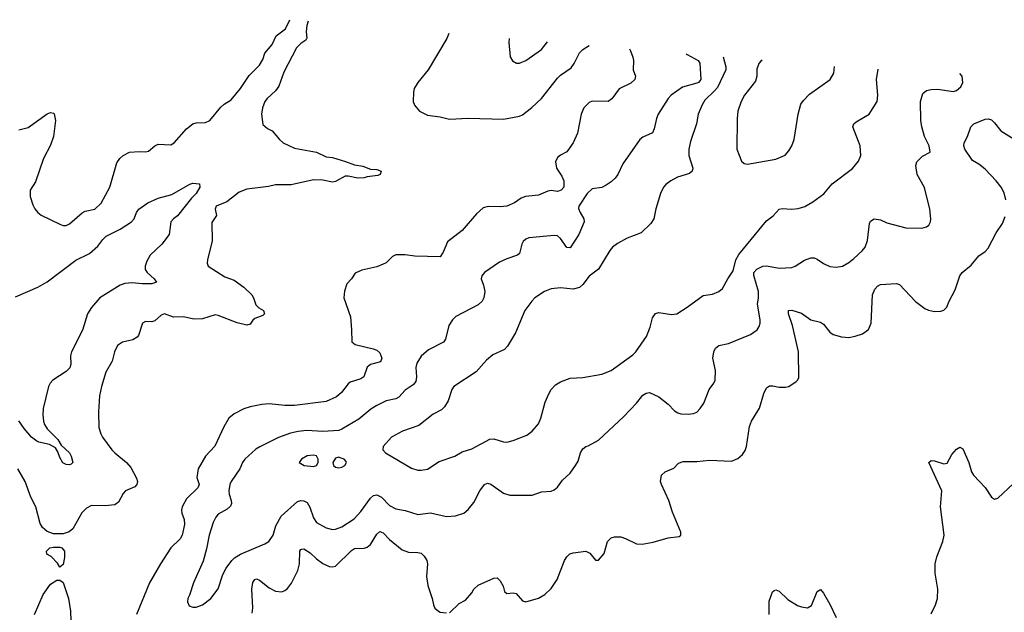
# Model space of a CAD drawing. Header units: inches. Extents: x 1245430 to 1420861, y 606325 to 671315.
# Tile 152 of 256: x 1340436 to 1346651, y 660903 to 664648. Entities that reach past the tile are written whole.
import ezdxf

# ---------------------------------------------------------------- set-up
doc = ezdxf.new("R2010")
doc.units = ezdxf.units.IN
doc.header["$MEASUREMENT"] = 0
doc.layers.add('B3646', color=7, linetype='Continuous')

msp = doc.modelspace()

# ---------------------------------------------------------------- linework, layer by layer
at = {"layer": 'B3646', "color": 5}
for points, elevation in [([(1342257, 664637.9), (1342248.1, 664610), (1342243.5, 664570), (1342248.7, 664530), (1342241.7, 664518.3), (1342210, 664497.2), (1342184.4, 664470), (1342103.8, 664316.2), (1342071.6, 664228.4), (1342050, 664197.4), (1341997.8, 664150), (1341984.1, 664130), (1341969.5, 664090), (1341962, 664050), (1341970, 663986), (1341999.9, 663959.9), (1342030, 663944.9), (1342075.3, 663890), (1342098.7, 663870), (1342170, 663835), (1342310, 663810.2), (1342370, 663781.7), (1342410, 663776.1), (1342492.6, 663752.6), (1342550, 663730.2), (1342601.8, 663721.8), (1342650, 663703.7), (1342690, 663702), (1342718.8, 663690), (1342710.7, 663670), (1342697.5, 663662.5), (1342630, 663655.1), (1342610, 663648.2), (1342570, 663646), (1342510, 663659.4), (1342490, 663659.1), (1342430, 663624.9), (1342410, 663622), (1342350, 663634.7), (1342290, 663636.5), (1342150, 663605.1), (1342050, 663604.8), (1342006.2, 663593.8), (1341870, 663576.8), (1341821.1, 663558.9), (1341743.1, 663496.9), (1341676, 663470), (1341670.8, 663450), (1341678, 663410), (1341650, 663366), (1341651.8, 663250), (1341621.1, 663130), (1341619.5, 663110), (1341626, 663090), (1341730, 663022.2), (1341790, 663002.8), (1341850, 662956.9), (1341901.1, 662910), (1341912.8, 662890), (1341925.9, 662845.9), (1341946.4, 662826.4), (1341974.4, 662810), (1341982, 662790), (1341970, 662778), (1341920, 662760), (1341907, 662750), (1341890, 662724.2), (1341870, 662718), (1341808.3, 662731.7), (1341690, 662778.6), (1341670, 662782.2), (1341590, 662756.8), (1341535.8, 662755.8), (1341470, 662770.9), (1341407.7, 662767.7), (1341350, 662789.2), (1341330, 662781.2), (1341290, 662745.1), (1341270, 662738.7), (1341230, 662740.7), (1341210.8, 662730), (1341186.9, 662653.1), (1341177.8, 662642.3), (1341150, 662625.1), (1341086, 662610), (1341054, 662590), (1341034, 662550), (1341019.1, 662490), (1340979.9, 662420.1), (1340951.8, 662330), (1340939.3, 662270), (1340932.7, 662170), (1340936.4, 662070), (1340948.4, 662030), (1340959.3, 662010), (1341018.4, 661930), (1341036.4, 661910), (1341110.8, 661850.7), (1341137.6, 661817.6), (1341173.2, 661750), (1341179, 661730), (1341176.2, 661710), (1341163.2, 661696.8), (1341103.6, 661670), (1341090, 661654.3), (1341059.9, 661600.1), (1341037.1, 661582.8), (1340976.2, 661576.2), (1340890, 661578.7), (1340858.3, 661561.7), (1340828.9, 661531.1), (1340770.6, 661430), (1340748.7, 661411.3), (1340710, 661399.7), (1340650, 661399.7), (1340610, 661413.6), (1340579.4, 661439.4), (1340565.1, 661465.1), (1340538.7, 661570), (1340506, 661630), (1340471.1, 661730), (1340423.9, 661810)], 880), ([(1340430.9, 663950.9), (1340490, 663965.5), (1340610, 664053.4), (1340630, 664061), (1340650, 664058), (1340653.4, 664053.4), (1340662, 664010), (1340650, 663908.7), (1340630, 663854), (1340586, 663770), (1340536.7, 663623.3), (1340503, 663570), (1340503.1, 663530), (1340518.4, 663478.4), (1340532.2, 663452.2), (1340550.4, 663430.4), (1340572.1, 663412.1), (1340690, 663355.5), (1340710, 663347.3), (1340730, 663346.8), (1340750, 663358.8), (1340830, 663428), (1340850, 663437.3), (1340910, 663450.7), (1340950, 663488.4), (1341005, 663590), (1341050, 663743.1), (1341068.8, 663771.2), (1341090, 663790.3), (1341130, 663810.3), (1341190, 663815.3), (1341230, 663812.8), (1341250, 663817.4), (1341288.6, 663851.4), (1341310, 663860.2), (1341390, 663857.7), (1341410.9, 663869.1), (1341490, 663958.9), (1341530, 663990.4), (1341550, 663995.5), (1341610, 663998.4), (1341637, 664010), (1341705, 664095), (1341725.9, 664114.1), (1341770, 664141.8), (1341830, 664213), (1341884.7, 664295.3), (1341950, 664360.3), (1341970, 664395.5), (1341983.6, 664436.4), (1342030.8, 664490), (1342055.3, 664544.7), (1342113.6, 664590), (1342141.7, 664647.8)], 880), ([(1343145.5, 664561.4), (1343131.8, 664528.2), (1343014.4, 664330), (1342948.4, 664250), (1342926.6, 664213.4), (1342921.1, 664190), (1342920.4, 664130), (1342927.8, 664107.8), (1342960.5, 664070), (1343010, 664044.9), (1343090, 664034), (1343150, 664019.6), (1343266, 664026), (1343490, 664019.6), (1343590, 664038.3), (1343610, 664046), (1343667.9, 664092.1), (1343729.6, 664150), (1343830, 664278), (1343850, 664296.9), (1343917, 664343), (1343936.4, 664370), (1343970, 664437.3), (1343990, 664459.1), (1344030, 664485.2)], 920), ([(1343524.8, 664528.7), (1343524.2, 664504.2), (1343532.7, 664412.7), (1343546.9, 664386.9), (1343573, 664373), (1343590, 664372.7), (1343630, 664390.4), (1343730, 664459.5), (1343767.3, 664507.9)], 940), ([(1344285.8, 664463.2), (1344291.8, 664450), (1344305.5, 664410), (1344310.5, 664389.5), (1344308.4, 664330), (1344323.1, 664290), (1344319.5, 664270), (1344293.2, 664246.8), (1344220.5, 664210), (1344173.3, 664146.7), (1344150.6, 664130), (1344050, 664133.2), (1344030, 664124.4), (1343997.8, 664090), (1343980.3, 664050), (1343957, 663930), (1343930, 663869.3), (1343890, 663813.2), (1343850, 663792), (1343830, 663776), (1343818, 663750), (1343825.5, 663710), (1343859.2, 663659.2), (1343870.5, 663630), (1343870.3, 663590), (1343854.9, 663570), (1343830, 663561.7), (1343790, 663567.8), (1343770, 663564.7), (1343710, 663539.8), (1343628.5, 663531.5), (1343601, 663519), (1343559.3, 663490), (1343510, 663469.8), (1343470, 663464.2), (1343392.3, 663467.7), (1343361.6, 663458.4), (1343319.2, 663420.8), (1343230, 663315.6), (1343136.2, 663243.8), (1343110, 663179.3), (1343090, 663149.6), (1342930, 663153.6), (1342870, 663161.6), (1342810, 663160.9), (1342790, 663152), (1342750, 663111.8), (1342730, 663102.4), (1342690, 663086.3), (1342596, 663064), (1342554.6, 663045.4), (1342530.6, 663010), (1342501.2, 662978.8), (1342487.4, 662932.6), (1342482.4, 662890), (1342523.5, 662770), (1342531, 662689), (1342531.7, 662611.7), (1342554.5, 662594.5), (1342668.1, 662568.1), (1342690, 662558.7), (1342710, 662542), (1342722, 662510), (1342713.5, 662486.5), (1342650.2, 662469.8), (1342630, 662451.3), (1342608.4, 662390), (1342590, 662378.5), (1342522.6, 662357.4), (1342510, 662347.3), (1342467.8, 662292.2), (1342435.4, 662264.6), (1342370, 662235.3), (1342170, 662209.1), (1342109, 662209), (1342010, 662220.9), (1341963.6, 662216.4), (1341890, 662201.3), (1341850, 662188), (1341790, 662157.4), (1341755.3, 662130), (1341724.2, 662075.8), (1341667.3, 661952.7), (1341610, 661889.6), (1341562.4, 661810), (1341554.7, 661754.7), (1341568.5, 661710), (1341560.3, 661690), (1341490, 661619.1), (1341461.8, 661570), (1341458, 661550), (1341460.2, 661530), (1341473.8, 661490), (1341477.4, 661457.4), (1341462.2, 661390), (1341450, 661367.2), (1341389.4, 661310.6), (1341324, 661210), (1341255.6, 661090), (1341174, 660890)], 920), ([(1344643.6, 664432.4), (1344650, 664426.7), (1344718.4, 664390), (1344730, 664373.4), (1344735.3, 664270), (1344730, 664260.9), (1344720.5, 664250), (1344710, 664246), (1344619.5, 664220.5), (1344548.9, 664170), (1344530.2, 664149.8), (1344467.2, 664050), (1344456.1, 664023.9), (1344442, 663958), (1344430, 663933.2), (1344370, 663906), (1344350, 663889.6), (1344243.4, 663736.6), (1344212.2, 663670), (1344194.5, 663645.5), (1344170, 663622.4), (1344137.8, 663602.2), (1344110, 663588.3), (1344050, 663578.5), (1344019.1, 663550), (1343966.4, 663470), (1343964.4, 663455.6), (1343973.1, 663430), (1343996.5, 663390), (1343998.6, 663370), (1343965, 663290), (1343910, 663206), (1343890, 663207.6), (1343850, 663265.6), (1343830, 663282.4), (1343810, 663284.2), (1343650, 663269.7), (1343630, 663261.6), (1343614.1, 663245.9), (1343605.3, 663230), (1343590.5, 663170), (1343579.2, 663160.8), (1343510, 663136.9), (1343464.4, 663115.6), (1343370, 663049.3), (1343353.4, 663030), (1343348, 663010), (1343364, 662970), (1343372.4, 662930), (1343364.9, 662890), (1343355.8, 662870), (1343330, 662845.6), (1343188.5, 662771.5), (1343168.1, 662751.9), (1343144.1, 662715.9), (1343123.1, 662630), (1343110.4, 662610), (1343017.6, 662562.4), (1342970, 662522), (1342943.6, 662476.4), (1342936, 662450), (1342941.3, 662390), (1342937.5, 662362.5), (1342919.5, 662340.5), (1342870, 662306.4), (1342830, 662263.1), (1342810, 662252.1), (1342750, 662240.3), (1342689.5, 662210.5), (1342653.4, 662186.6), (1342576.7, 662123.3), (1342470, 662059.8), (1342450, 662052.9), (1342350, 662044.9), (1342248.6, 662051.4), (1342194.4, 662045.6), (1342145.4, 662034.6), (1342070, 662008.7), (1341951, 661949), (1341926.9, 661933.1), (1341858, 661870), (1341843.1, 661850), (1341825.8, 661810), (1341771.3, 661730), (1341762.9, 661710), (1341756.3, 661670), (1341757.8, 661650), (1341771.3, 661608.7), (1341773.2, 661590), (1341766.1, 661573.9), (1341745.9, 661554.1), (1341690, 661523), (1341674.8, 661505.2), (1341658.3, 661470), (1341631.7, 661390), (1341615.8, 661304.2), (1341594.4, 661225.6), (1341533, 661090), (1341508.3, 661011.7), (1341497.3, 660990), (1341494.8, 660970), (1341504.9, 660944.9), (1341530, 660936), (1341550, 660936), (1341590, 660950.7), (1341643.7, 660990), (1341690, 661050.7), (1341718, 661142), (1341738.9, 661181.1), (1341775.1, 661230), (1341792.7, 661247.3), (1341830, 661271.5), (1341984.2, 661335.8), (1342008.4, 661351.5), (1342036.9, 661390), (1342052, 661450), (1342087.1, 661510), (1342190, 661602.4), (1342210, 661609.1), (1342230, 661608), (1342250, 661596.9), (1342266.9, 661566.9), (1342290, 661499.3), (1342310, 661470.3), (1342370, 661437.8), (1342410, 661425.5), (1342430, 661427.8), (1342470, 661443.2), (1342546.8, 661493.2), (1342590, 661541.1), (1342650, 661624.4), (1342670, 661641.3), (1342690, 661646.4), (1342720.8, 661630), (1342770, 661577.8), (1342810, 661556.9), (1342870, 661545.5), (1342950, 661521.3), (1343030, 661531.5), (1343130, 661508.9), (1343187.6, 661512.4), (1343239, 661530), (1343267, 661553), (1343302.2, 661597.8), (1343341.3, 661670), (1343369.8, 661710.2), (1343390, 661719.3), (1343410, 661712.7), (1343490, 661655.8), (1343530, 661644.2), (1343670, 661643), (1343730, 661664.9), (1343790, 661668.5), (1343810, 661676.3), (1343830, 661694), (1343862.6, 661737.4), (1343910, 661782), (1343945.1, 661830), (1343961, 661859), (1343976, 661910), (1343990, 661936), (1344009.5, 661950.5), (1344025.2, 661954.8), (1344090, 661991), (1344250, 662140.4), (1344330, 662224.4), (1344370, 662274.4), (1344390, 662288.5), (1344412, 662292), (1344470, 662265.5), (1344530, 662218), (1344570, 662176.3), (1344590, 662164), (1344610, 662157.3), (1344654.9, 662154.9), (1344690, 662159.5), (1344710, 662168.4), (1344731.6, 662190), (1344755.2, 662224.8), (1344787.8, 662310), (1344817.6, 662350), (1344826, 662370), (1344828, 662430), (1344811.2, 662510), (1344817.4, 662550), (1344827.9, 662572.1), (1344850, 662588.5), (1344910, 662602.3), (1345050, 662659.3), (1345091.2, 662688.8), (1345102.9, 662710), (1345109.6, 662730), (1345109.6, 662750.4), (1345094.2, 662850), (1345099.8, 662890), (1345098.6, 662930), (1345069.1, 663030.9), (1345070, 663050.4), (1345088.3, 663071.7), (1345126, 663090), (1345150, 663092.3), (1345230, 663078), (1345310, 663082.6), (1345330, 663090.4), (1345390, 663128.7), (1345430, 663142.4), (1345450, 663142.4), (1345470, 663134.4), (1345510, 663106.4), (1345550, 663088.7), (1345590, 663083.1), (1345630, 663090.4), (1345670, 663114), (1345701.1, 663138.9), (1345753.5, 663186.5), (1345772.8, 663210), (1345787.7, 663252.3), (1345799.7, 663360.3), (1345805.6, 663374.4), (1345830, 663388.5), (1345870, 663382.3), (1345910, 663364.9), (1346030, 663332), (1346129.6, 663330.4), (1346160.5, 663339.5), (1346174.5, 663350), (1346185.1, 663370), (1346187.6, 663390), (1346181.3, 663450), (1346148.2, 663588.2), (1346102, 663670), (1346092.9, 663727.1), (1346099, 663750), (1346133.8, 663786.2), (1346184, 663810), (1346176.3, 663850), (1346148.3, 663910), (1346131.2, 663970), (1346125.1, 664010), (1346121.5, 664130), (1346137.8, 664182.2), (1346160.3, 664199.7), (1346190, 664206.9), (1346230, 664208.1), (1346330, 664194), (1346350, 664201.3), (1346376.8, 664223.2), (1346389.7, 664250), (1346384.2, 664290), (1346370.4, 664308.6)], 940), ([(1344875.6, 664412.5), (1344893.1, 664350), (1344894.3, 664330), (1344840.4, 664219.6), (1344822.7, 664197.3), (1344761.2, 664138.8), (1344744.1, 664110), (1344719.7, 664050), (1344707.5, 663990), (1344670, 663877.2), (1344660.7, 663830), (1344660.7, 663790), (1344685.3, 663710), (1344681.1, 663690), (1344663.5, 663676.5), (1344587.8, 663652.2), (1344547, 663630), (1344514.6, 663605.4), (1344500.9, 663590), (1344480.9, 663550), (1344452.3, 663452.3), (1344439.5, 663390), (1344420.4, 663359.6), (1344358.5, 663301.5), (1344270, 663266.3), (1344210, 663233.5), (1344178, 663210), (1344160.2, 663190), (1344090, 663071.3), (1344030, 663027.1), (1343990, 662974.3), (1343970, 662956.3), (1343930, 662944.2), (1343850, 662953.6), (1343790, 662947.1), (1343748.5, 662930), (1343688.7, 662890), (1343668.8, 662870), (1343624.6, 662810), (1343564.9, 662670), (1343514.2, 662585.8), (1343495.8, 662564.2), (1343423, 662530), (1343383.5, 662496.5), (1343317.3, 662422.7), (1343175.5, 662330), (1343163.1, 662310), (1343140.9, 662239.1), (1343118.4, 662201.6), (1343098, 662182), (1343045.1, 662154.9), (1342955.8, 662084.2), (1342852.5, 662047.5), (1342783, 662010), (1342730.7, 661950), (1342727.3, 661930), (1342746, 661910), (1342910, 661814.4), (1342950, 661801.6), (1342970, 661801.6), (1343010, 661808.5), (1343084.4, 661855.6), (1343182, 661890), (1343230, 661916.3), (1343290, 661937.1), (1343402.7, 661997.3), (1343430, 661998.4), (1343490, 661979.3), (1343510, 661978), (1343550, 661988), (1343636.6, 662023.4), (1343670, 662047.7), (1343710, 662094), (1343726.3, 662130), (1343754, 662230), (1343776.6, 662283.4), (1343791.2, 662310), (1343819.1, 662340.9), (1343850, 662358.9), (1343910, 662383.1), (1343990, 662387.6), (1344110, 662407), (1344170, 662430.4), (1344305.6, 662530), (1344324.7, 662550), (1344393.3, 662646.7), (1344416.2, 662703.8), (1344430, 662762.8), (1344450, 662790.4), (1344470, 662798.4), (1344550, 662785.3), (1344584, 662790), (1344650, 662830.3), (1344750, 662905.5), (1344810, 662913.4), (1344850, 662930.4), (1344872.6, 662950), (1344905.1, 663010), (1344939.4, 663060.6), (1344957.5, 663130), (1344975.9, 663164.1), (1345150, 663376.2), (1345191.5, 663408.5), (1345230, 663450.3), (1345250, 663455.6), (1345310, 663450.2), (1345350, 663453.8), (1345392.7, 663467.3), (1345443, 663497), (1345512.5, 663547.5), (1345564.5, 663610), (1345693.4, 663706.6), (1345730, 663754), (1345744.7, 663790), (1345741.1, 663850), (1345694, 663970), (1345702, 663990), (1345717, 664003), (1345798, 664050), (1345848.3, 664130), (1345852.8, 664170), (1345845.3, 664270), (1345854.1, 664335.5)], 960), ([(1345122.5, 664391.2), (1345114.7, 664385.3), (1345101.3, 664370), (1345090, 664335.3), (1345088.1, 664290), (1345080.4, 664259.6), (1345010.3, 664170), (1344990.3, 664130), (1344968.9, 664070), (1344963.9, 664023.9), (1344963, 663830), (1344993.2, 663753.2), (1345010, 663738.8), (1345030, 663734), (1345210, 663766.7), (1345268.2, 663791.8), (1345290, 663819.1), (1345310, 663850.8), (1345324.7, 663890), (1345349.7, 664050), (1345366.4, 664113.6), (1345382.8, 664137.2), (1345422, 664178), (1345551.8, 664270), (1345575.8, 664310), (1345579.6, 664351.9)], 980), ([(1346661.4, 663510), (1346650, 663554), (1346630.7, 663590), (1346599.8, 663630), (1346530, 663702.5), (1346490, 663734.5), (1346450, 663757.6), (1346401.5, 663830), (1346396.4, 663850), (1346398.7, 663870), (1346418.4, 663910), (1346438.9, 663970), (1346459.6, 663990), (1346530, 664019.6), (1346550, 664020.9), (1346570, 664014), (1346590, 663996), (1346630, 663945.2), (1346713, 663893)], 920), ([(1340410, 662897), (1340550, 662958.3), (1340610, 662990.3), (1340790, 663129.2), (1340877.4, 663170), (1340930, 663217.4), (1340960.2, 663259.8), (1340981.2, 663278.8), (1341070, 663324), (1341141.7, 663370), (1341159.7, 663390), (1341173.7, 663430), (1341188.5, 663450), (1341246, 663490), (1341310, 663520.4), (1341396.1, 663543.9), (1341510, 663609), (1341530, 663615.3), (1341571, 663610), (1341573.6, 663590), (1341550.8, 663550), (1341520.6, 663519.4), (1341431.4, 663408.6), (1341406, 663390), (1341391, 663370), (1341379.1, 663290), (1341332.4, 663230), (1341260.7, 663159.3), (1341237.7, 663122.3), (1341228.7, 663091.3), (1341229.1, 663070), (1341240.3, 663050), (1341284.2, 663010), (1341299.1, 662990), (1341270, 662978.8), (1341210, 662977.8), (1341145.4, 662985.4), (1341099, 662981), (1341070, 662969.9), (1340942, 662890), (1340890, 662829.7), (1340864.7, 662790), (1340833.1, 662686.9), (1340762.4, 662550), (1340757.2, 662522.8), (1340758.4, 662470), (1340752.1, 662447.9), (1340730, 662425.1), (1340646, 662370), (1340628.3, 662351.7), (1340618, 662330), (1340584.4, 662190), (1340582, 662150), (1340587.1, 662110), (1340593.2, 662090), (1340610, 662062), (1340675.9, 661996), (1340698.7, 661958.7), (1340750.1, 661910.1), (1340761.2, 661890), (1340771.8, 661850), (1340761.8, 661838.2), (1340750, 661834.5), (1340730, 661837.1), (1340708.3, 661848.3), (1340690, 661881), (1340677.6, 661917.6), (1340662.2, 661942.2), (1340624.3, 661964.3), (1340557.3, 661977.3), (1340543.8, 661983.8), (1340511.6, 662010), (1340463.7, 662063.7), (1340430, 662112.2)], 860), ([(1343150, 660900.5), (1343210, 660958.8), (1343250, 660978.8), (1343290, 661025.5), (1343302.4, 661050), (1343330, 661075.3), (1343430, 661118), (1343450, 661122), (1343470, 661102), (1343487.7, 661067.7), (1343495.3, 661035.3), (1343510, 661021), (1343550, 661026), (1343570, 661023), (1343610, 660974.9), (1343630, 660968.7), (1343710, 660991.8), (1343750, 661015.3), (1343790, 661052.7), (1343828.2, 661110), (1343875.6, 661230), (1343890, 661254), (1343908.1, 661271.9), (1343930, 661279.1), (1344010.4, 661290.4), (1344035.9, 661275.9), (1344070, 661232), (1344090, 661232), (1344124.8, 661275.2), (1344146.6, 661350), (1344170, 661373.4), (1344190, 661379.1), (1344230, 661379.3), (1344261, 661370), (1344330, 661336.3), (1344366.3, 661333.7), (1344434.2, 661345.8), (1344530, 661373.4), (1344598.6, 661381.4), (1344608.7, 661390), (1344609, 661410), (1344556, 661536), (1344533.3, 661610), (1344486.6, 661710), (1344480.5, 661730), (1344487.3, 661770), (1344510, 661790.5), (1344566, 661814), (1344595.4, 661844.6), (1344623.6, 661856.4), (1344710, 661856), (1344790, 661864.9), (1344930, 661858.7), (1344970, 661874.4), (1344999.3, 661900.7), (1345015, 661924.9), (1345024, 661950), (1345043.1, 662076.9), (1345056.3, 662110), (1345106.4, 662193.6), (1345134.2, 662285.9), (1345150, 662321), (1345170, 662333.4), (1345190, 662334), (1345230, 662326), (1345270, 662325.7), (1345290, 662330.3), (1345338.2, 662361.8), (1345348.4, 662371.5), (1345353.8, 662386.2), (1345351.8, 662550), (1345314.8, 662714.8), (1345288.4, 662790), (1345289.7, 662810.3), (1345310, 662812.2), (1345370, 662793.4), (1345430, 662751.8), (1345490, 662736.4), (1345510, 662723), (1345550, 662673), (1345570, 662659.3), (1345623.4, 662643.4), (1345670, 662640.5), (1345710, 662648), (1345756.3, 662663.7), (1345794.5, 662690), (1345811, 662730), (1345819.1, 662910), (1345834.8, 662945.2), (1345850, 662963.2), (1345870, 662973.8), (1345970, 662981), (1345990, 662974.8), (1346090, 662866), (1346150, 662822.4), (1346171.8, 662811.8), (1346210, 662804.4), (1346250, 662806.7), (1346270, 662813), (1346288.2, 662831.8), (1346302.6, 662870), (1346340.3, 662939.7), (1346371.1, 663028.9), (1346384.2, 663050), (1346442.7, 663097.3), (1346490, 663154.8), (1346530, 663182.8), (1346550, 663204), (1346599.7, 663300.3), (1346640.5, 663359.5), (1346656.6, 663403.4)], 920), ([(1346190, 660892.7), (1346216.8, 660950), (1346228.9, 660990), (1346232.2, 661050), (1346214.4, 661150), (1346215.5, 661210), (1346226, 661254), (1346263.9, 661350), (1346271, 661390), (1346247.6, 661570), (1346257.4, 661670), (1346175.1, 661850), (1346190, 661861.6), (1346210, 661860.3), (1346270, 661840.5), (1346290, 661844.9), (1346319.7, 661900.3), (1346350, 661934.8), (1346370, 661946), (1346390, 661936), (1346426.7, 661850), (1346444.2, 661790), (1346456.5, 661770), (1346531.3, 661691.3), (1346570, 661630.4), (1346590, 661618), (1346610, 661623.6), (1346710, 661717.1)], 880), ([(1341903.3, 660896.7), (1341908.7, 660931.3), (1341902.4, 661050), (1341908.2, 661091.8), (1341920.9, 661110), (1341930, 661113.8), (1341950, 661107.2), (1342010, 661057.2), (1342050, 661037.6), (1342090, 661033.1), (1342110, 661040.3), (1342126.9, 661053.1), (1342152.1, 661087.9), (1342192.4, 661167.6), (1342201.3, 661210), (1342205.3, 661290), (1342210, 661300.4), (1342217.4, 661302.6), (1342230, 661303.6), (1342270, 661278.2), (1342310, 661240.2), (1342350, 661211.3), (1342390, 661192.8), (1342410, 661190.3), (1342430, 661195.6), (1342530, 661292.7), (1342550, 661305.7), (1342610, 661307.9), (1342630, 661314.4), (1342650, 661331.6), (1342690, 661396.5), (1342710, 661414.3), (1342730, 661405.3), (1342770, 661362.8), (1342850, 661296.9), (1342890, 661282.8), (1342950, 661281.7), (1342970, 661276), (1342990, 661257.6), (1343006, 661230), (1343010.3, 661210), (1343003.7, 661130), (1343011.8, 661071.8), (1343040.5, 660990), (1343047.7, 660950), (1343057.3, 660930), (1343078.8, 660910), (1343090, 660904.4), (1343130, 660899.3)], 920), ([(1340530.6, 660890), (1340584.6, 661015.4), (1340630, 661080.7), (1340670, 661106), (1340690, 661106), (1340710, 661091.3), (1340743.7, 660990), (1340756.9, 660910), (1340759, 660850)], 880), ([(1345166, 660890), (1345166.1, 660973.9), (1345188.3, 661031.7), (1345199.1, 661040.9), (1345210, 661046), (1345230, 661036.5), (1345285.1, 660985.1), (1345346.7, 660946.7), (1345370, 660936.9), (1345408.6, 660931.4), (1345434.1, 660945.9), (1345470, 661034.8), (1345490, 661046.8), (1345510, 661024), (1345550, 660955.5), (1345590, 660870.6)], 880)]:
    msp.add_lwpolyline(points, dxfattribs=dict(at, elevation=elevation))
for points, elevation in [([(1342290, 661896.4), (1342250, 661890.9), (1342214, 661870), (1342200.7, 661850), (1342231.3, 661830), (1342290, 661823.7), (1342310, 661830.7), (1342320.5, 661850), (1342320.5, 661870), (1342310, 661891.1)], 960), ([(1342450, 661882.9), (1342430, 661878), (1342412.2, 661850), (1342417.1, 661830), (1342430, 661820.3), (1342450, 661815.8), (1342470, 661820.4), (1342489.2, 661830), (1342499, 661850), (1342496, 661856), (1342484, 661870), (1342459.7, 661879.7)], 960), ([(1340690, 661188), (1340674.6, 661214.6), (1340635.3, 661255.3), (1340608, 661270), (1340606, 661290), (1340626, 661310), (1340650, 661314.8), (1340690, 661314), (1340702, 661310), (1340718, 661290), (1340718, 661250), (1340710, 661206)], 880)]:
    msp.add_lwpolyline(points, close=True, dxfattribs=dict(at, elevation=elevation))

doc.saveas('drawing.dxf')
